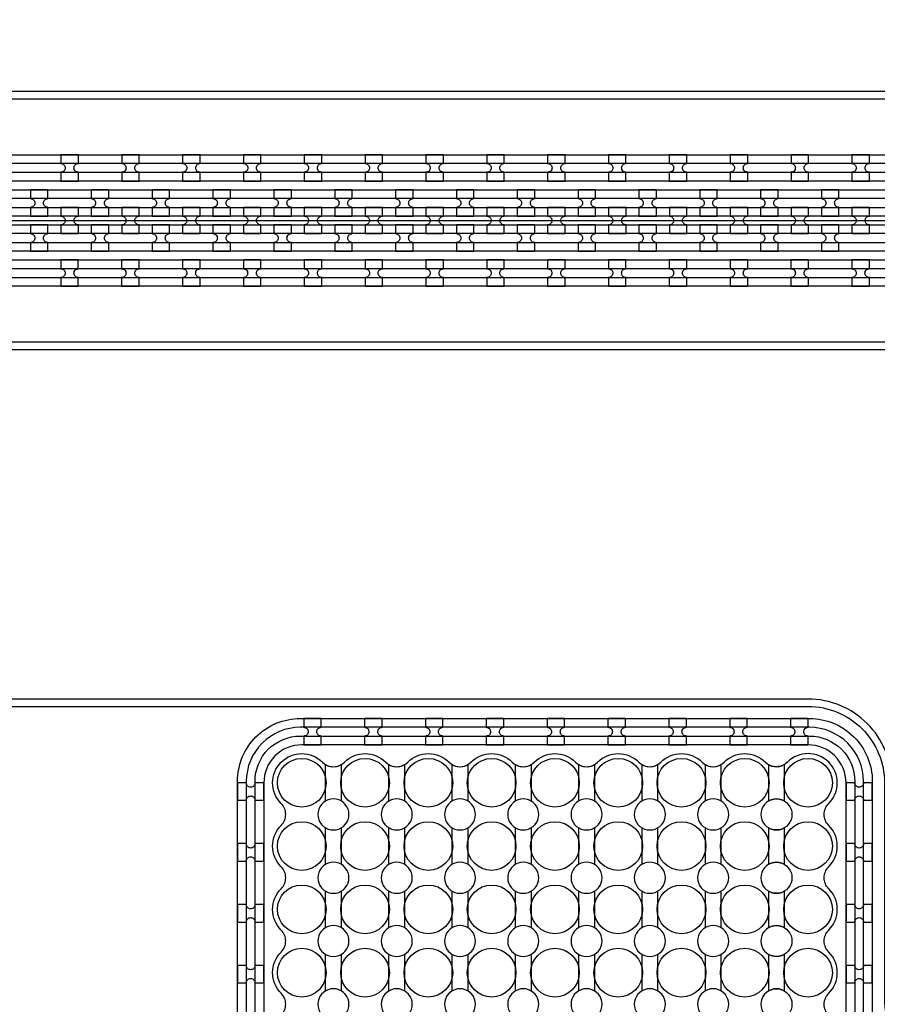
# Model space of a CAD drawing. Extents: x -63500 to 63500, y -63500 to 63500.
# Tile 125 of 256: x -11865 to -8341, y 5910 to 9955. Entities that reach past the tile are written whole.
import ezdxf

# ---------------------------------------------------------------- set-up
doc = ezdxf.new("R2010")
doc.units = 13
doc.header["$MEASUREMENT"] = 0
for name, color, linetype in [('1_Metal', 2, 'Continuous'), ('2_Electrodes', 5, 'Continuous'), ('3_Outline', 4, 'Continuous')]:
    doc.layers.add(name, color=color, linetype=linetype)

msp = doc.modelspace()

# ---------------------------------------------------------------- linework, layer by layer
msp.add_line((-25300, 9130), (-6800, 9130))
for radius in [50000, 47500, 45000]:
    msp.add_circle((0, 0), radius)
at = {"layer": '1_Metal'}
for points in [[(-50000, 0, -1), (50000, 0), (51000, 0, 1), (-51000, 0)], [(-11624, 9400), (-11696, 9400), (-11696, 9364, -0.414214), (-11678, 9346), (-11678, 9346, -0.414214), (-11696, 9328), (-11696, 9292), (-11624, 9292), (-11624, 9328, -0.414214), (-11642, 9346), (-11642, 9346, -0.414214), (-11624, 9364)], [(-11374, 9400), (-11446, 9400), (-11446, 9364, -0.414214), (-11428, 9346), (-11428, 9346, -0.414214), (-11446, 9328), (-11446, 9292), (-11374, 9292), (-11374, 9328, -0.414214), (-11392, 9346), (-11392, 9346, -0.414214), (-11374, 9364)], [(-11124, 9400), (-11196, 9400), (-11196, 9364, -0.414214), (-11178, 9346), (-11178, 9346, -0.414214), (-11196, 9328), (-11196, 9292), (-11124, 9292), (-11124, 9328, -0.414214), (-11142, 9346), (-11142, 9346, -0.414214), (-11124, 9364)], [(-10874, 9400), (-10946, 9400), (-10946, 9364, -0.414214), (-10928, 9346), (-10928, 9346, -0.414214), (-10946, 9328), (-10946, 9292), (-10874, 9292), (-10874, 9328, -0.414214), (-10892, 9346), (-10892, 9346, -0.414214), (-10874, 9364)], [(-10624, 9400), (-10696, 9400), (-10696, 9364, -0.414214), (-10678, 9346), (-10678, 9346, -0.414214), (-10696, 9328), (-10696, 9292), (-10624, 9292), (-10624, 9328, -0.414214), (-10642, 9346), (-10642, 9346, -0.414214), (-10624, 9364)], [(-10374, 9400), (-10446, 9400), (-10446, 9364, -0.414214), (-10428, 9346), (-10428, 9346, -0.414214), (-10446, 9328), (-10446, 9292), (-10374, 9292), (-10374, 9328, -0.414214), (-10392, 9346), (-10392, 9346, -0.414214), (-10374, 9364)], [(-10124, 9400), (-10196, 9400), (-10196, 9364, -0.414214), (-10178, 9346), (-10178, 9346, -0.414214), (-10196, 9328), (-10196, 9292), (-10124, 9292), (-10124, 9328, -0.414214), (-10142, 9346), (-10142, 9346, -0.414214), (-10124, 9364)], [(-9874, 9400), (-9946, 9400), (-9946, 9364, -0.414214), (-9928, 9346), (-9928, 9346, -0.414214), (-9946, 9328), (-9946, 9292), (-9874, 9292), (-9874, 9328, -0.414214), (-9892, 9346), (-9892, 9346, -0.414214), (-9874, 9364)], [(-9624, 9400), (-9696, 9400), (-9696, 9364, -0.414214), (-9678, 9346), (-9678, 9346, -0.414214), (-9696, 9328), (-9696, 9292), (-9624, 9292), (-9624, 9328, -0.414214), (-9642, 9346), (-9642, 9346, -0.414214), (-9624, 9364)], [(-9374, 9400), (-9446, 9400), (-9446, 9364, -0.414214), (-9428, 9346), (-9428, 9346, -0.414214), (-9446, 9328), (-9446, 9292), (-9374, 9292), (-9374, 9328, -0.414214), (-9392, 9346), (-9392, 9346, -0.414214), (-9374, 9364)], [(-9124, 9400), (-9196, 9400), (-9196, 9364, -0.414214), (-9178, 9346), (-9178, 9346, -0.414214), (-9196, 9328), (-9196, 9292), (-9124, 9292), (-9124, 9328, -0.414214), (-9142, 9346), (-9142, 9346, -0.414214), (-9124, 9364)], [(-8874, 9400), (-8946, 9400), (-8946, 9364, -0.414214), (-8928, 9346), (-8928, 9346, -0.414214), (-8946, 9328), (-8946, 9292), (-8874, 9292), (-8874, 9328, -0.414214), (-8892, 9346), (-8892, 9346, -0.414214), (-8874, 9364)], [(-8624, 9400), (-8696, 9400), (-8696, 9364, -0.414214), (-8678, 9346), (-8678, 9346, -0.414214), (-8696, 9328), (-8696, 9292), (-8624, 9292), (-8624, 9328, -0.414214), (-8642, 9346), (-8642, 9346, -0.414214), (-8624, 9364)], [(-8374, 9400), (-8446, 9400), (-8446, 9364, -0.414214), (-8428, 9346), (-8428, 9346, -0.414214), (-8446, 9328), (-8446, 9292), (-8374, 9292), (-8374, 9328, -0.414214), (-8392, 9346), (-8392, 9346, -0.414214), (-8374, 9364)], [(-6802.1, 9220), (-34344, 9220, 0.414214), (-36184, 7380), (-36184, 6880, 0.414214), (-34344, 5040), (-33112, 5040, 0.414214), (-33094, 5058), (-33094, 5058), (-33063.4, 5058), (-33063.4, 4987.9), (-33093.4, 4987.9, 0.384752), (-33111.3, 5004), (-34344, 5004, -0.414214), (-36220, 6880), (-36220, 7380, -0.414214), (-34344, 9256), (-6802.1, 9256)], [(-11820.9, 9148), (-11748.9, 9148), (-11748.9, 9184, -0.414214), (-11766.9, 9202), (-11766.9, 9202, -0.414214), (-11748.9, 9220), (-11748.9, 9256), (-11820.9, 9256), (-11820.9, 9220, -0.414214), (-11802.9, 9202), (-11802.9, 9202, -0.414214), (-11820.9, 9184), (-11820.9, 9148)], [(-11570.9, 9148), (-11498.9, 9148), (-11498.9, 9184, -0.414214), (-11516.9, 9202), (-11516.9, 9202, -0.414214), (-11498.9, 9220), (-11498.9, 9256), (-11570.9, 9256), (-11570.9, 9220, -0.414214), (-11552.9, 9202), (-11552.9, 9202, -0.414214), (-11570.9, 9184), (-11570.9, 9148)], [(-11320.9, 9148), (-11248.9, 9148), (-11248.9, 9184, -0.414214), (-11266.9, 9202), (-11266.9, 9202, -0.414214), (-11248.9, 9220), (-11248.9, 9256), (-11320.9, 9256), (-11320.9, 9220, -0.414214), (-11302.9, 9202), (-11302.9, 9202, -0.414214), (-11320.9, 9184), (-11320.9, 9148)], [(-11070.9, 9148), (-10998.9, 9148), (-10998.9, 9184, -0.414214), (-11016.9, 9202), (-11016.9, 9202, -0.414214), (-10998.9, 9220), (-10998.9, 9256), (-11070.9, 9256), (-11070.9, 9220, -0.414214), (-11052.9, 9202), (-11052.9, 9202, -0.414214), (-11070.9, 9184), (-11070.9, 9148)], [(-10820.9, 9148), (-10748.9, 9148), (-10748.9, 9184, -0.414214), (-10766.9, 9202), (-10766.9, 9202, -0.414214), (-10748.9, 9220), (-10748.9, 9256), (-10820.9, 9256), (-10820.9, 9220, -0.414214), (-10802.9, 9202), (-10802.9, 9202, -0.414214), (-10820.9, 9184), (-10820.9, 9148)], [(-10570.9, 9148), (-10498.9, 9148), (-10498.9, 9184, -0.414214), (-10516.9, 9202), (-10516.9, 9202, -0.414214), (-10498.9, 9220), (-10498.9, 9256), (-10570.9, 9256), (-10570.9, 9220, -0.414214), (-10552.9, 9202), (-10552.9, 9202, -0.414214), (-10570.9, 9184), (-10570.9, 9148)], [(-10320.9, 9148), (-10248.9, 9148), (-10248.9, 9184, -0.414214), (-10266.9, 9202), (-10266.9, 9202, -0.414214), (-10248.9, 9220), (-10248.9, 9256), (-10320.9, 9256), (-10320.9, 9220, -0.414214), (-10302.9, 9202), (-10302.9, 9202, -0.414214), (-10320.9, 9184), (-10320.9, 9148)], [(-10070.9, 9148), (-9998.9, 9148), (-9998.9, 9184, -0.414214), (-10016.9, 9202), (-10016.9, 9202, -0.414214), (-9998.9, 9220), (-9998.9, 9256), (-10070.9, 9256), (-10070.9, 9220, -0.414214), (-10052.9, 9202), (-10052.9, 9202, -0.414214), (-10070.9, 9184), (-10070.9, 9148)], [(-9820.9, 9148), (-9748.9, 9148), (-9748.9, 9184, -0.414214), (-9766.9, 9202), (-9766.9, 9202, -0.414214), (-9748.9, 9220), (-9748.9, 9256), (-9820.9, 9256), (-9820.9, 9220, -0.414214), (-9802.9, 9202), (-9802.9, 9202, -0.414214), (-9820.9, 9184), (-9820.9, 9148)], [(-9570.9, 9148), (-9498.9, 9148), (-9498.9, 9184, -0.414214), (-9516.9, 9202), (-9516.9, 9202, -0.414214), (-9498.9, 9220), (-9498.9, 9256), (-9570.9, 9256), (-9570.9, 9220, -0.414214), (-9552.9, 9202), (-9552.9, 9202, -0.414214), (-9570.9, 9184), (-9570.9, 9148)], [(-9320.9, 9148), (-9248.9, 9148), (-9248.9, 9184, -0.414214), (-9266.9, 9202), (-9266.9, 9202, -0.414214), (-9248.9, 9220), (-9248.9, 9256), (-9320.9, 9256), (-9320.9, 9220, -0.414214), (-9302.9, 9202), (-9302.9, 9202, -0.414214), (-9320.9, 9184), (-9320.9, 9148)], [(-9070.9, 9148), (-8998.9, 9148), (-8998.9, 9184, -0.414214), (-9016.9, 9202), (-9016.9, 9202, -0.414214), (-8998.9, 9220), (-8998.9, 9256), (-9070.9, 9256), (-9070.9, 9220, -0.414214), (-9052.9, 9202), (-9052.9, 9202, -0.414214), (-9070.9, 9184), (-9070.9, 9148)], [(-8820.9, 9148), (-8748.9, 9148), (-8748.9, 9184, -0.414214), (-8766.9, 9202), (-8766.9, 9202, -0.414214), (-8748.9, 9220), (-8748.9, 9256), (-8820.9, 9256), (-8820.9, 9220, -0.414214), (-8802.9, 9202), (-8802.9, 9202, -0.414214), (-8820.9, 9184), (-8820.9, 9148)], [(-8570.9, 9148), (-8498.9, 9148), (-8498.9, 9184, -0.414214), (-8516.9, 9202), (-8516.9, 9202, -0.414214), (-8498.9, 9220), (-8498.9, 9256), (-8570.9, 9256), (-8570.9, 9220, -0.414214), (-8552.9, 9202), (-8552.9, 9202, -0.414214), (-8570.9, 9184), (-8570.9, 9148)], [(-6802.1, 9148), (-34344, 9148, 0.414214), (-36112, 7380), (-36112, 6880, 0.414214), (-34344, 5112), (-33112, 5112, 0.414214), (-33094, 5130), (-33094, 5130), (-33063.4, 5130), (-33063.4, 5058), (-33094, 5058, 0.414214), (-33112, 5076), (-34344, 5076, -0.414214), (-36148, 6880), (-36148, 7380, -0.414214), (-34344, 9184), (-6802.1, 9184)], [(-11695.9, 9076), (-11623.9, 9076), (-11623.9, 9112, -0.414214), (-11641.9, 9130), (-11641.9, 9130, -0.414214), (-11623.9, 9148), (-11623.9, 9184), (-11695.9, 9184), (-11695.9, 9148, -0.414214), (-11677.9, 9130), (-11677.9, 9130, -0.414214), (-11695.9, 9112), (-11695.9, 9076)], [(-11445.9, 9076), (-11373.9, 9076), (-11373.9, 9112, -0.414214), (-11391.9, 9130), (-11391.9, 9130, -0.414214), (-11373.9, 9148), (-11373.9, 9184), (-11445.9, 9184), (-11445.9, 9148, -0.414214), (-11427.9, 9130), (-11427.9, 9130, -0.414214), (-11445.9, 9112), (-11445.9, 9076)], [(-11195.9, 9076), (-11123.9, 9076), (-11123.9, 9112, -0.414214), (-11141.9, 9130), (-11141.9, 9130, -0.414214), (-11123.9, 9148), (-11123.9, 9184), (-11195.9, 9184), (-11195.9, 9148, -0.414214), (-11177.9, 9130), (-11177.9, 9130, -0.414214), (-11195.9, 9112), (-11195.9, 9076)], [(-10945.9, 9076), (-10873.9, 9076), (-10873.9, 9112, -0.414214), (-10891.9, 9130), (-10891.9, 9130, -0.414214), (-10873.9, 9148), (-10873.9, 9184), (-10945.9, 9184), (-10945.9, 9148, -0.414214), (-10927.9, 9130), (-10927.9, 9130, -0.414214), (-10945.9, 9112), (-10945.9, 9076)], [(-10695.9, 9076), (-10623.9, 9076), (-10623.9, 9112, -0.414214), (-10641.9, 9130), (-10641.9, 9130, -0.414214), (-10623.9, 9148), (-10623.9, 9184), (-10695.9, 9184), (-10695.9, 9148, -0.414214), (-10677.9, 9130), (-10677.9, 9130, -0.414214), (-10695.9, 9112), (-10695.9, 9076)], [(-10445.9, 9076), (-10373.9, 9076), (-10373.9, 9112, -0.414214), (-10391.9, 9130), (-10391.9, 9130, -0.414214), (-10373.9, 9148), (-10373.9, 9184), (-10445.9, 9184), (-10445.9, 9148, -0.414214), (-10427.9, 9130), (-10427.9, 9130, -0.414214), (-10445.9, 9112), (-10445.9, 9076)], [(-10195.9, 9076), (-10123.9, 9076), (-10123.9, 9112, -0.414214), (-10141.9, 9130), (-10141.9, 9130, -0.414214), (-10123.9, 9148), (-10123.9, 9184), (-10195.9, 9184), (-10195.9, 9148, -0.414214), (-10177.9, 9130), (-10177.9, 9130, -0.414214), (-10195.9, 9112), (-10195.9, 9076)], [(-9945.9, 9076), (-9873.9, 9076), (-9873.9, 9112, -0.414214), (-9891.9, 9130), (-9891.9, 9130, -0.414214), (-9873.9, 9148), (-9873.9, 9184), (-9945.9, 9184), (-9945.9, 9148, -0.414214), (-9927.9, 9130), (-9927.9, 9130, -0.414214), (-9945.9, 9112), (-9945.9, 9076)], [(-9695.9, 9076), (-9623.9, 9076), (-9623.9, 9112, -0.414214), (-9641.9, 9130), (-9641.9, 9130, -0.414214), (-9623.9, 9148), (-9623.9, 9184), (-9695.9, 9184), (-9695.9, 9148, -0.414214), (-9677.9, 9130), (-9677.9, 9130, -0.414214), (-9695.9, 9112), (-9695.9, 9076)], [(-9445.9, 9076), (-9373.9, 9076), (-9373.9, 9112, -0.414214), (-9391.9, 9130), (-9391.9, 9130, -0.414214), (-9373.9, 9148), (-9373.9, 9184), (-9445.9, 9184), (-9445.9, 9148, -0.414214), (-9427.9, 9130), (-9427.9, 9130, -0.414214), (-9445.9, 9112), (-9445.9, 9076)], [(-9195.9, 9076), (-9123.9, 9076), (-9123.9, 9112, -0.414214), (-9141.9, 9130), (-9141.9, 9130, -0.414214), (-9123.9, 9148), (-9123.9, 9184), (-9195.9, 9184), (-9195.9, 9148, -0.414214), (-9177.9, 9130), (-9177.9, 9130, -0.414214), (-9195.9, 9112), (-9195.9, 9076)], [(-8945.9, 9076), (-8873.9, 9076), (-8873.9, 9112, -0.414214), (-8891.9, 9130), (-8891.9, 9130, -0.414214), (-8873.9, 9148), (-8873.9, 9184), (-8945.9, 9184), (-8945.9, 9148, -0.414214), (-8927.9, 9130), (-8927.9, 9130, -0.414214), (-8945.9, 9112), (-8945.9, 9076)], [(-8695.9, 9076), (-8623.9, 9076), (-8623.9, 9112, -0.414214), (-8641.9, 9130), (-8641.9, 9130, -0.414214), (-8623.9, 9148), (-8623.9, 9184), (-8695.9, 9184), (-8695.9, 9148, -0.414214), (-8677.9, 9130), (-8677.9, 9130, -0.414214), (-8695.9, 9112), (-8695.9, 9076)], [(-8445.9, 9076), (-8373.9, 9076), (-8373.9, 9112, -0.414214), (-8391.9, 9130), (-8391.9, 9130, -0.414214), (-8373.9, 9148), (-8373.9, 9184), (-8445.9, 9184), (-8445.9, 9148, -0.414214), (-8427.9, 9130), (-8427.9, 9130, -0.414214), (-8445.9, 9112), (-8445.9, 9076)], [(-6802.1, 9076), (-34344, 9076, 0.414214), (-36040, 7380), (-36040, 6880, 0.414214), (-34344, 5184), (-33112, 5184, 0.414214), (-33094, 5202), (-33094, 5202), (-33063.4, 5202), (-33063.4, 5130), (-33094, 5130, 0.414214), (-33112, 5148), (-34344, 5148, -0.414214), (-36076, 6880), (-36076, 7380, -0.414214), (-34344, 9112), (-6802.1, 9112)], [(-11820.9, 9112), (-11820.9, 9076, -0.414214), (-11802.9, 9058), (-11802.9, 9058, -0.414214), (-11820.9, 9040), (-11820.9, 9004), (-11748.9, 9004), (-11748.9, 9040, -0.414214), (-11766.9, 9058), (-11766.9, 9058, -0.414214), (-11748.9, 9076), (-11748.9, 9112)], [(-11570.9, 9112), (-11570.9, 9076, -0.414214), (-11552.9, 9058), (-11552.9, 9058, -0.414214), (-11570.9, 9040), (-11570.9, 9004), (-11498.9, 9004), (-11498.9, 9040, -0.414214), (-11516.9, 9058), (-11516.9, 9058, -0.414214), (-11498.9, 9076), (-11498.9, 9112)], [(-11320.9, 9112), (-11320.9, 9076, -0.414214), (-11302.9, 9058), (-11302.9, 9058, -0.414214), (-11320.9, 9040), (-11320.9, 9004), (-11248.9, 9004), (-11248.9, 9040, -0.414214), (-11266.9, 9058), (-11266.9, 9058, -0.414214), (-11248.9, 9076), (-11248.9, 9112)], [(-11070.9, 9112), (-11070.9, 9076, -0.414214), (-11052.9, 9058), (-11052.9, 9058, -0.414214), (-11070.9, 9040), (-11070.9, 9004), (-10998.9, 9004), (-10998.9, 9040, -0.414214), (-11016.9, 9058), (-11016.9, 9058, -0.414214), (-10998.9, 9076), (-10998.9, 9112)], [(-10820.9, 9112), (-10820.9, 9076, -0.414214), (-10802.9, 9058), (-10802.9, 9058, -0.414214), (-10820.9, 9040), (-10820.9, 9004), (-10748.9, 9004), (-10748.9, 9040, -0.414214), (-10766.9, 9058), (-10766.9, 9058, -0.414214), (-10748.9, 9076), (-10748.9, 9112)], [(-10570.9, 9112), (-10570.9, 9076, -0.414214), (-10552.9, 9058), (-10552.9, 9058, -0.414214), (-10570.9, 9040), (-10570.9, 9004), (-10498.9, 9004), (-10498.9, 9040, -0.414214), (-10516.9, 9058), (-10516.9, 9058, -0.414214), (-10498.9, 9076), (-10498.9, 9112)], [(-10320.9, 9112), (-10320.9, 9076, -0.414214), (-10302.9, 9058), (-10302.9, 9058, -0.414214), (-10320.9, 9040), (-10320.9, 9004), (-10248.9, 9004), (-10248.9, 9040, -0.414214), (-10266.9, 9058), (-10266.9, 9058, -0.414214), (-10248.9, 9076), (-10248.9, 9112)], [(-10070.9, 9112), (-10070.9, 9076, -0.414214), (-10052.9, 9058), (-10052.9, 9058, -0.414214), (-10070.9, 9040), (-10070.9, 9004), (-9998.9, 9004), (-9998.9, 9040, -0.414214), (-10016.9, 9058), (-10016.9, 9058, -0.414214), (-9998.9, 9076), (-9998.9, 9112)], [(-9820.9, 9112), (-9820.9, 9076, -0.414214), (-9802.9, 9058), (-9802.9, 9058, -0.414214), (-9820.9, 9040), (-9820.9, 9004), (-9748.9, 9004), (-9748.9, 9040, -0.414214), (-9766.9, 9058), (-9766.9, 9058, -0.414214), (-9748.9, 9076), (-9748.9, 9112)], [(-9570.9, 9112), (-9570.9, 9076, -0.414214), (-9552.9, 9058), (-9552.9, 9058, -0.414214), (-9570.9, 9040), (-9570.9, 9004), (-9498.9, 9004), (-9498.9, 9040, -0.414214), (-9516.9, 9058), (-9516.9, 9058, -0.414214), (-9498.9, 9076), (-9498.9, 9112)], [(-9320.9, 9112), (-9320.9, 9076, -0.414214), (-9302.9, 9058), (-9302.9, 9058, -0.414214), (-9320.9, 9040), (-9320.9, 9004), (-9248.9, 9004), (-9248.9, 9040, -0.414214), (-9266.9, 9058), (-9266.9, 9058, -0.414214), (-9248.9, 9076), (-9248.9, 9112)], [(-9070.9, 9112), (-9070.9, 9076, -0.414214), (-9052.9, 9058), (-9052.9, 9058, -0.414214), (-9070.9, 9040), (-9070.9, 9004), (-8998.9, 9004), (-8998.9, 9040, -0.414214), (-9016.9, 9058), (-9016.9, 9058, -0.414214), (-8998.9, 9076), (-8998.9, 9112)], [(-8820.9, 9112), (-8820.9, 9076, -0.414214), (-8802.9, 9058), (-8802.9, 9058, -0.414214), (-8820.9, 9040), (-8820.9, 9004), (-8748.9, 9004), (-8748.9, 9040, -0.414214), (-8766.9, 9058), (-8766.9, 9058, -0.414214), (-8748.9, 9076), (-8748.9, 9112)], [(-8570.9, 9112), (-8570.9, 9076, -0.414214), (-8552.9, 9058), (-8552.9, 9058, -0.414214), (-8570.9, 9040), (-8570.9, 9004), (-8498.9, 9004), (-8498.9, 9040, -0.414214), (-8516.9, 9058), (-8516.9, 9058, -0.414214), (-8498.9, 9076), (-8498.9, 9112)], [(-6802.1, 9004), (-34344, 9004, 0.414214), (-35968, 7380), (-35968, 6880, 0.414214), (-34344, 5256), (-33111.3, 5256, 0.384752), (-33093.4, 5272.2), (-33063.4, 5272.2), (-33063.4, 5202), (-33094, 5202, 0.414214), (-33112, 5220), (-34344, 5220, -0.414214), (-36004, 6880), (-36004, 7380, -0.414214), (-34344, 9040), (-6802.1, 9040)], [(-11624.1, 8968), (-11696.1, 8968), (-11696.1, 8932, -0.414214), (-11678.1, 8914), (-11678.1, 8914, -0.414214), (-11696.1, 8896), (-11696.1, 8860), (-11624.1, 8860), (-11624.1, 8896, -0.414214), (-11642.1, 8914), (-11642.1, 8914, -0.414214), (-11624.1, 8932)], [(-11374.1, 8968), (-11446.1, 8968), (-11446.1, 8932, -0.414214), (-11428.1, 8914), (-11428.1, 8914, -0.414214), (-11446.1, 8896), (-11446.1, 8860), (-11374.1, 8860), (-11374.1, 8896, -0.414214), (-11392.1, 8914), (-11392.1, 8914, -0.414214), (-11374.1, 8932)], [(-11124.1, 8968), (-11196.1, 8968), (-11196.1, 8932, -0.414214), (-11178.1, 8914), (-11178.1, 8914, -0.414214), (-11196.1, 8896), (-11196.1, 8860), (-11124.1, 8860), (-11124.1, 8896, -0.414214), (-11142.1, 8914), (-11142.1, 8914, -0.414214), (-11124.1, 8932)], [(-10874.1, 8968), (-10946.1, 8968), (-10946.1, 8932, -0.414214), (-10928.1, 8914), (-10928.1, 8914, -0.414214), (-10946.1, 8896), (-10946.1, 8860), (-10874.1, 8860), (-10874.1, 8896, -0.414214), (-10892.1, 8914), (-10892.1, 8914, -0.414214), (-10874.1, 8932)], [(-10624.1, 8968), (-10696.1, 8968), (-10696.1, 8932, -0.414214), (-10678.1, 8914), (-10678.1, 8914, -0.414214), (-10696.1, 8896), (-10696.1, 8860), (-10624.1, 8860), (-10624.1, 8896, -0.414214), (-10642.1, 8914), (-10642.1, 8914, -0.414214), (-10624.1, 8932)], [(-10374.1, 8968), (-10446.1, 8968), (-10446.1, 8932, -0.414214), (-10428.1, 8914), (-10428.1, 8914, -0.414214), (-10446.1, 8896), (-10446.1, 8860), (-10374.1, 8860), (-10374.1, 8896, -0.414214), (-10392.1, 8914), (-10392.1, 8914, -0.414214), (-10374.1, 8932)], [(-10124.1, 8968), (-10196.1, 8968), (-10196.1, 8932, -0.414214), (-10178.1, 8914), (-10178.1, 8914, -0.414214), (-10196.1, 8896), (-10196.1, 8860), (-10124.1, 8860), (-10124.1, 8896, -0.414214), (-10142.1, 8914), (-10142.1, 8914, -0.414214), (-10124.1, 8932)], [(-9874.1, 8968), (-9946.1, 8968), (-9946.1, 8932, -0.414214), (-9928.1, 8914), (-9928.1, 8914, -0.414214), (-9946.1, 8896), (-9946.1, 8860), (-9874.1, 8860), (-9874.1, 8896, -0.414214), (-9892.1, 8914), (-9892.1, 8914, -0.414214), (-9874.1, 8932)], [(-9624.1, 8968), (-9696.1, 8968), (-9696.1, 8932, -0.414214), (-9678.1, 8914), (-9678.1, 8914, -0.414214), (-9696.1, 8896), (-9696.1, 8860), (-9624.1, 8860), (-9624.1, 8896, -0.414214), (-9642.1, 8914), (-9642.1, 8914, -0.414214), (-9624.1, 8932)], [(-9374.1, 8968), (-9446.1, 8968), (-9446.1, 8932, -0.414214), (-9428.1, 8914), (-9428.1, 8914, -0.414214), (-9446.1, 8896), (-9446.1, 8860), (-9374.1, 8860), (-9374.1, 8896, -0.414214), (-9392.1, 8914), (-9392.1, 8914, -0.414214), (-9374.1, 8932)], [(-9124.1, 8968), (-9196.1, 8968), (-9196.1, 8932, -0.414214), (-9178.1, 8914), (-9178.1, 8914, -0.414214), (-9196.1, 8896), (-9196.1, 8860), (-9124.1, 8860), (-9124.1, 8896, -0.414214), (-9142.1, 8914), (-9142.1, 8914, -0.414214), (-9124.1, 8932)], [(-8874.1, 8968), (-8946.1, 8968), (-8946.1, 8932, -0.414214), (-8928.1, 8914), (-8928.1, 8914, -0.414214), (-8946.1, 8896), (-8946.1, 8860), (-8874.1, 8860), (-8874.1, 8896, -0.414214), (-8892.1, 8914), (-8892.1, 8914, -0.414214), (-8874.1, 8932)], [(-8624.1, 8968), (-8696.1, 8968), (-8696.1, 8932, -0.414214), (-8678.1, 8914), (-8678.1, 8914, -0.414214), (-8696.1, 8896), (-8696.1, 8860), (-8624.1, 8860), (-8624.1, 8896, -0.414214), (-8642.1, 8914), (-8642.1, 8914, -0.414214), (-8624.1, 8932)], [(-8374.1, 8968), (-8446.1, 8968), (-8446.1, 8932, -0.414214), (-8428.1, 8914), (-8428.1, 8914, -0.414214), (-8446.1, 8896), (-8446.1, 8860), (-8374.1, 8860), (-8374.1, 8896, -0.414214), (-8392.1, 8914), (-8392.1, 8914, -0.414214), (-8374.1, 8932)], [(-10698, 6976), (-10626, 6976), (-10626, 7012, -0.414214), (-10644, 7030), (-10644, 7030, -0.414214), (-10626, 7048), (-10626, 7084), (-10698, 7084), (-10698, 7048, -0.414214), (-10680, 7030), (-10680, 7030, -0.414214), (-10698, 7012)], [(-10448, 6976), (-10376, 6976), (-10376, 7012, -0.414214), (-10394, 7030), (-10394, 7030, -0.414214), (-10376, 7048), (-10376, 7084), (-10448, 7084), (-10448, 7048, -0.414214), (-10430, 7030), (-10430, 7030, -0.414214), (-10448, 7012)], [(-10198, 6976), (-10126, 6976), (-10126, 7012, -0.414214), (-10144, 7030), (-10144, 7030, -0.414214), (-10126, 7048), (-10126, 7084), (-10198, 7084), (-10198, 7048, -0.414214), (-10180, 7030), (-10180, 7030, -0.414214), (-10198, 7012)], [(-9948, 6976), (-9876, 6976), (-9876, 7012, -0.414214), (-9894, 7030), (-9894, 7030, -0.414214), (-9876, 7048), (-9876, 7084), (-9948, 7084), (-9948, 7048, -0.414214), (-9930, 7030), (-9930, 7030, -0.414214), (-9948, 7012)], [(-9698, 6976), (-9626, 6976), (-9626, 7012, -0.414214), (-9644, 7030), (-9644, 7030, -0.414214), (-9626, 7048), (-9626, 7084), (-9698, 7084), (-9698, 7048, -0.414214), (-9680, 7030), (-9680, 7030, -0.414214), (-9698, 7012)], [(-9448, 6976), (-9376, 6976), (-9376, 7012, -0.414214), (-9394, 7030), (-9394, 7030, -0.414214), (-9376, 7048), (-9376, 7084), (-9448, 7084), (-9448, 7048, -0.414214), (-9430, 7030), (-9430, 7030, -0.414214), (-9448, 7012)], [(-9198, 6976), (-9126, 6976), (-9126, 7012, -0.414214), (-9144, 7030), (-9144, 7030, -0.414214), (-9126, 7048), (-9126, 7084), (-9198, 7084), (-9198, 7048, -0.414214), (-9180, 7030), (-9180, 7030, -0.414214), (-9198, 7012)], [(-8948, 6976), (-8876, 6976), (-8876, 7012, -0.414214), (-8894, 7030), (-8894, 7030, -0.414214), (-8876, 7048), (-8876, 7084), (-8948, 7084), (-8948, 7048, -0.414214), (-8930, 7030), (-8930, 7030, -0.414214), (-8948, 7012)], [(-8698, 6976), (-8626, 6976), (-8626, 7012, -0.414214), (-8644, 7030), (-8644, 7030, -0.414214), (-8626, 7048), (-8626, 7084), (-8698, 7084), (-8698, 7048, -0.414214), (-8680, 7030), (-8680, 7030, -0.414214), (-8698, 7012)], [(-8698, 6976), (-8626, 6976), (-8626, 7012, -0.414214), (-8644, 7030), (-8644, 7030, -0.414214), (-8626, 7048), (-8626, 7084), (-8698, 7084), (-8698, 7048, -0.414214), (-8680, 7030), (-8680, 7030, -0.414214), (-8698, 7012)], [(-10862, 6748), (-10862, 6820), (-10898, 6820, -0.414214), (-10916, 6802), (-10916, 6802, -0.414214), (-10934, 6820), (-10970, 6820), (-10970, 6748), (-10934, 6748, -0.414214), (-10916, 6766), (-10916, 6766, -0.414214), (-10898, 6748)], [(-8362, 6748), (-8362, 6820), (-8398, 6820, -0.414214), (-8416, 6802), (-8416, 6802, -0.414214), (-8434, 6820), (-8470, 6820), (-8470, 6748), (-8434, 6748, -0.414214), (-8416, 6766), (-8416, 6766, -0.414214), (-8398, 6748)], [(-8362, 6748), (-8362, 6820), (-8398, 6820, -0.414214), (-8416, 6802), (-8416, 6802, -0.414214), (-8434, 6820), (-8470, 6820), (-8470, 6748), (-8434, 6748, -0.414214), (-8416, 6766), (-8416, 6766, -0.414214), (-8398, 6748)], [(-10862, 6498), (-10862, 6570), (-10898, 6570, -0.414214), (-10916, 6552), (-10916, 6552, -0.414214), (-10934, 6570), (-10970, 6570), (-10970, 6498), (-10934, 6498, -0.414214), (-10916, 6516), (-10916, 6516, -0.414214), (-10898, 6498)], [(-8362, 6498), (-8362, 6570), (-8398, 6570, -0.414214), (-8416, 6552), (-8416, 6552, -0.414214), (-8434, 6570), (-8470, 6570), (-8470, 6498), (-8434, 6498, -0.414214), (-8416, 6516), (-8416, 6516, -0.414214), (-8398, 6498)], [(-10862, 6248), (-10862, 6320), (-10898, 6320, -0.414214), (-10916, 6302), (-10916, 6302, -0.414214), (-10934, 6320), (-10970, 6320), (-10970, 6248), (-10934, 6248, -0.414214), (-10916, 6266), (-10916, 6266, -0.414214), (-10898, 6248)], [(-8362, 6248), (-8362, 6320), (-8398, 6320, -0.414214), (-8416, 6302), (-8416, 6302, -0.414214), (-8434, 6320), (-8470, 6320), (-8470, 6248), (-8434, 6248, -0.414214), (-8416, 6266), (-8416, 6266, -0.414214), (-8398, 6248)], [(-10862, 5998), (-10862, 6070), (-10898, 6070, -0.414214), (-10916, 6052), (-10916, 6052, -0.414214), (-10934, 6070), (-10970, 6070), (-10970, 5998), (-10934, 5998, -0.414214), (-10916, 6016), (-10916, 6016, -0.414214), (-10898, 5998)], [(-8362, 5998), (-8362, 6070), (-8398, 6070, -0.414214), (-8416, 6052), (-8416, 6052, -0.414214), (-8434, 6070), (-8470, 6070), (-8470, 5998), (-8434, 5998, -0.414214), (-8416, 6016), (-8416, 6016, -0.414214), (-8398, 5998)]]:
    msp.add_lwpolyline(points, format="xyb", close=True, dxfattribs=at)
for points in [[(-34344.1, 9400), (-6802.1, 9400), (-6802.1, 9364), (-34344, 9364, 0.414214)], [(-34344, 9328), (-6802.1, 9328), (-6802.1, 9292), (-34344.1, 9292, 0.414214)], [(-34344.1, 8968), (-6802.1, 8968), (-6802.1, 8932), (-34344, 8932, 0.414214)], [(-34344, 8896), (-6802.1, 8896), (-6802.1, 8860), (-34344.1, 8860, 0.414214)], [(-13768.7, 5256), (-11120, 5256, 0.414214), (-10970, 5406), (-10970, 6826, -0.414214), (-10712, 7084), (-8620, 7084, -0.414214), (-8362, 6826), (-8362, 5550, 0.414214), (-8212, 5400), (-8212, 5400), (-7523.9, 5400), (-7255.9, 5400, -0.414214), (-5235.9, 3380), (-5235.9, 2880, -0.414214), (-7255.9, 860), (-34797.9, 860)], [(-34797.9, 896), (-7256, 896, 0.414214), (-5272, 2880), (-5272, 3380, 0.414214), (-7256, 5364), (-8212, 5364, -0.414214), (-8398, 5550), (-8398, 6826, 0.414214), (-8620, 7048), (-10712, 7048, 0.414214), (-10934, 6826), (-10934, 5406, -0.414214), (-11120, 5220), (-13768, 5220, 0.414214)], [(-13768, 5184), (-11120, 5184, 0.414214), (-10898, 5406), (-10898, 6826, -0.414214), (-10712, 7012), (-8620, 7012, -0.414214), (-8434, 6826), (-8434, 5550, 0.414214), (-8212, 5328), (-7256, 5328, -0.414214), (-5308, 3380), (-5308, 2880, -0.414214), (-7256, 932), (-34797.9, 932)], [(-34797.9, 968), (-7255.9, 968, 0.414214), (-5343.9, 2880), (-5343.9, 3380, 0.414214), (-7255.9, 5292), (-7523.9, 5292), (-8212, 5292), (-8212, 5292, -0.414214), (-8470, 5550), (-8470, 6820, 0.414214), (-8626, 6976), (-10706, 6976, 0.414214), (-10862, 6820), (-10862, 5406, -0.414214), (-11120, 5148), (-13768, 5148, 0.414214)], [(-10790.9, 5864.9, 0.414214), (-10790.9, 5955.2, -0.414214), (-10790.9, 6124.9, 0.414214), (-10790.9, 6215.2, -0.414214), (-10790.9, 6384.9, 0.414214), (-10790.9, 6475.2, -0.414214), (-10790.9, 6644.9, 0.414214), (-10790.9, 6735.2, -1), (-10621.1, 6904.9, 0.339838), (-10544, 6894.8), (-10544, 6745.3, 1.734808), (-10544, 6634.8), (-10544, 6485.3, 1.734808), (-10544, 6374.8), (-10544, 6225.3, 1.734808), (-10544, 6114.8), (-10544, 5965.3, 1.734808), (-10544, 5854.8)], [(-10608, 5854.8, 1.734808), (-10608, 5965.3), (-10608, 6114.8, 1.734808), (-10608, 6225.3), (-10608, 6374.8, 1.734808), (-10608, 6485.3), (-10608, 6634.8, 1.734808), (-10608, 6745.3), (-10608, 6894.8, 0.339838), (-10530.9, 6904.9, -0.414214), (-10361.1, 6904.9, 0.339838), (-10284, 6894.8), (-10284, 6745.3, 1.734808), (-10284, 6634.8), (-10284, 6485.3, 1.734808), (-10284, 6374.8), (-10284, 6225.3, 1.734808), (-10284, 6114.8), (-10284, 5965.3, 1.734808), (-10284, 5854.8)], [(-10348, 5854.8, 1.734808), (-10348, 5965.3), (-10348, 6114.8, 1.734808), (-10348, 6225.3), (-10348, 6374.8, 1.734808), (-10348, 6485.3), (-10348, 6634.8, 1.734808), (-10348, 6745.3), (-10348, 6894.8, 0.339838), (-10270.9, 6904.9, -0.414214), (-10101.1, 6904.9, 0.339838), (-10024, 6894.8), (-10024, 6745.3, 1.734808), (-10024, 6634.8), (-10024, 6485.3, 1.734808), (-10024, 6374.8), (-10024, 6225.3, 1.734808), (-10024, 6114.8), (-10024, 5965.3, 1.734808), (-10024, 5854.8)], [(-10088, 5854.8, 1.734808), (-10088, 5965.3), (-10088, 6114.8, 1.734808), (-10088, 6225.3), (-10088, 6374.8, 1.734808), (-10088, 6485.3), (-10088, 6634.8, 1.734808), (-10088, 6745.3), (-10088, 6894.8, 0.339838), (-10010.9, 6904.9, -0.414214), (-9841.1, 6904.9, 0.339838), (-9764, 6894.8), (-9764, 6745.3, 1.734808), (-9764, 6634.8), (-9764, 6485.3, 1.734808), (-9764, 6374.8), (-9764, 6225.3, 1.734808), (-9764, 6114.8), (-9764, 5965.3, 1.734808), (-9764, 5854.8)], [(-9828, 5854.8, 1.734808), (-9828, 5965.3), (-9828, 6114.8, 1.734808), (-9828, 6225.3), (-9828, 6374.8, 1.734808), (-9828, 6485.3), (-9828, 6634.8, 1.734808), (-9828, 6745.3), (-9828, 6894.8, 0.339838), (-9750.9, 6904.9, -0.414214), (-9581.1, 6904.9, 0.339838), (-9504, 6894.8), (-9504, 6745.3, 1.734808), (-9504, 6634.8), (-9504, 6485.3, 1.734808), (-9504, 6374.8), (-9504, 6225.3, 1.734808), (-9504, 6114.8), (-9504, 5965.3, 1.734808), (-9504, 5854.8)], [(-9568, 5854.8, 1.734808), (-9568, 5965.3), (-9568, 6114.8, 1.734808), (-9568, 6225.3), (-9568, 6374.8, 1.734808), (-9568, 6485.3), (-9568, 6634.8, 1.734808), (-9568, 6745.3), (-9568, 6894.8, 0.339838), (-9490.9, 6904.9, -0.414214), (-9321.1, 6904.9, 0.339838), (-9244, 6894.8), (-9244, 6745.3, 1.734808), (-9244, 6634.8), (-9244, 6485.3, 1.734808), (-9244, 6374.8), (-9244, 6225.3, 1.734808), (-9244, 6114.8), (-9244, 5965.3, 1.734808), (-9244, 5854.8)], [(-9308, 5854.8, 1.734808), (-9308, 5965.3), (-9308, 6114.8, 1.734808), (-9308, 6225.3), (-9308, 6374.8, 1.734808), (-9308, 6485.3), (-9308, 6634.8, 1.734808), (-9308, 6745.3), (-9308, 6894.8, 0.339838), (-9230.9, 6904.9, -0.414214), (-9061.1, 6904.9, 0.339838), (-8984, 6894.8), (-8984, 6745.3, 1.734808), (-8984, 6634.8), (-8984, 6485.3, 1.734808), (-8984, 6374.8), (-8984, 6225.3, 1.734808), (-8984, 6114.8), (-8984, 5965.3, 1.734808), (-8984, 5854.8)], [(-9048, 5854.8, 1.734808), (-9048, 5965.3), (-9048, 6114.8, 1.734808), (-9048, 6225.3), (-9048, 6374.8, 1.734808), (-9048, 6485.3), (-9048, 6634.8, 1.734808), (-9048, 6745.3), (-9048, 6894.8, 0.339838), (-8970.9, 6904.9, -0.414214), (-8801.1, 6904.9, 0.339838), (-8724, 6894.8), (-8724, 6745.3, 1.734808), (-8724, 6634.8), (-8724, 6485.3, 1.734808), (-8724, 6374.8), (-8724, 6225.3, 1.734808), (-8724, 6114.8), (-8724, 5965.3, 1.734808), (-8724, 5854.8)], [(-8541.1, 5864.9, -0.414214), (-8541.1, 5955.2, 0.414214), (-8541.1, 6124.9, -0.414214), (-8541.1, 6215.2, 0.414214), (-8541.1, 6384.9, -0.414214), (-8541.1, 6475.2, 0.414214), (-8541.1, 6644.9, -0.414214), (-8541.1, 6735.2, 1), (-8710.9, 6904.9, -0.339838), (-8788, 6894.8), (-8788, 6745.3, -1.734808), (-8788, 6634.8), (-8788, 6485.3, -1.734808), (-8788, 6374.8), (-8788, 6225.3, -1.734808), (-8788, 6114.8), (-8788, 5965.3, -1.734808), (-8788, 5854.8)]]:
    msp.add_lwpolyline(points, format="xyb", dxfattribs=at)
at = {"layer": '2_Electrodes'}
for points in [[(47500, 0, 1), (-47500, 0), (-51000, 0, -1), (51000, 0)], [(-36293.4, 5330, 0.610914), (-36171.5, 5567.5, -0.156977), (-36594, 6880), (-36594, 7380, -0.414214), (-34344, 9630), (-7798.2, 9630), (-7798.2, 9660), (-34344, 9660, 0.414214), (-36624, 7380), (-36624, 6880, 0.156977), (-36195.9, 5550, -0.610914), (-36293.4, 5360)], [(-16330, 6820), (-16330, 5480, -0.414214), (-16450, 5360), (-16450, 5330, 0.414214), (-16300, 5480), (-16300, 6820, -0.414214), (-15986, 7134), (-8626, 7134, -0.414214), (-8312, 6820), (-8312, 5930, 0.414214), (-8012, 5630), (-7256, 5630, -0.127017), (-6166.7, 5348.8, 0.127017), (-6094.1, 5330), (-6094.1, 5360, -0.127017), (-6152.2, 5375, 0.127017), (-7256, 5660), (-8012, 5660, -0.414214), (-8282, 5930), (-8282, 6820, 0.414214), (-8626, 7164), (-15986, 7164, 0.414214)]]:
    msp.add_lwpolyline(points, format="xyb", close=True, dxfattribs=at)
msp.add_lwpolyline([(-34344, 8600), (-7798.2, 8600), (-7798.2, 8630), (-34344, 8630, 0.414214)], format="xyb", dxfattribs=at)
for centre in [(-10706, 6820), (-10446, 6820), (-10186, 6820), (-9926, 6820), (-9666, 6820), (-9406, 6820), (-9146, 6820), (-8886, 6820), (-8626, 6820), (-10706, 6560), (-10446, 6560), (-10186, 6560), (-9926, 6560), (-9666, 6560), (-9406, 6560), (-9146, 6560), (-8886, 6560), (-8626, 6560), (-10706, 6300), (-10446, 6300), (-10186, 6300), (-9926, 6300), (-9666, 6300), (-9406, 6300), (-9146, 6300), (-8886, 6300), (-8626, 6300), (-10706, 6040), (-10446, 6040), (-10186, 6040), (-9926, 6040), (-9666, 6040), (-9406, 6040), (-9146, 6040), (-8886, 6040), (-8626, 6040)]:
    msp.add_circle(centre, 100, dxfattribs=at)
at = {"layer": '3_Outline'}
for points in [[(47500, 0, 1), (-47500, 0), (-51000, 0, -1), (51000, 0)], [(-36293.4, 5330, 0.610914), (-36171.5, 5567.5, -0.156977), (-36594, 6880), (-36594, 7380, -0.414214), (-34344, 9630), (-7798.2, 9630), (-7798.2, 9660), (-34344, 9660, 0.414214), (-36624, 7380), (-36624, 6880, 0.156977), (-36195.9, 5550, -0.610914), (-36293.4, 5360)], [(-16330, 6820), (-16330, 5480, -0.414214), (-16450, 5360), (-16450, 5330, 0.414214), (-16300, 5480), (-16300, 6820, -0.414214), (-15986, 7134), (-8626, 7134, -0.414214), (-8312, 6820), (-8312, 5930, 0.414214), (-8012, 5630), (-7256, 5630, -0.127017), (-6166.7, 5348.8, 0.127017), (-6094.1, 5330), (-6094.1, 5360, -0.127017), (-6152.2, 5375, 0.127017), (-7256, 5660), (-8012, 5660, -0.414214), (-8282, 5930), (-8282, 6820, 0.414214), (-8626, 7164), (-15986, 7164, 0.414214)]]:
    msp.add_lwpolyline(points, format="xyb", close=True, dxfattribs=at)
msp.add_lwpolyline([(-34344, 8600), (-7798.2, 8600), (-7798.2, 8630), (-34344, 8630, 0.414214)], format="xyb", dxfattribs=at)

doc.saveas('drawing.dxf')
